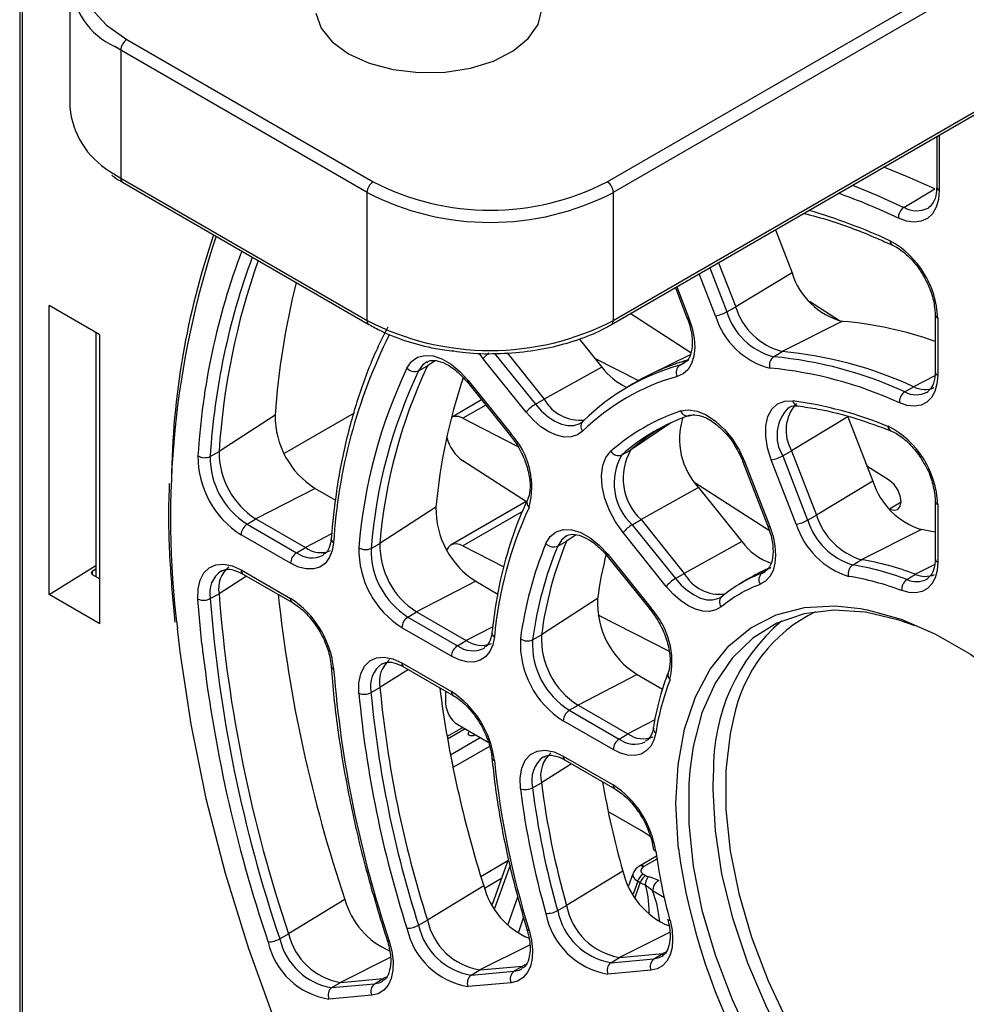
# Paper-space layout 'Sheet1' of a CAD drawing. Header units: millimetres. Extents: x -7 to 413, y -20 to 277.
# Tile 66 of 108: x 266 to 277, y 180 to 192. Entities that reach past the tile are written whole.
import ezdxf

# ---------------------------------------------------------------- set-up
doc = ezdxf.new("R2010")
doc.units = ezdxf.units.MM

psp = doc.layouts.new('Sheet1')

# ---------------------------------------------------------------- linework, layer by layer
at = {"color": 7, "linetype": 'Continuous', "lineweight": 25}
for p, q in [((265.973, 216.239), (265.973, 176.256)), ((266.002, 216.198), (266.002, 176.217)), ((272.77, 188.069), (282.356, 193.603)), ((266.548, 192.034), (266.548, 190.564)), ((267.204, 191.34), (270.033, 189.707)), ((269.962, 189.584), (267.133, 191.217)), ((267.133, 191.217), (267.133, 189.747)), ((276.504, 190.224), (276.504, 189.65)), ((267.133, 189.747), (269.962, 188.115)), ((267.154, 189.702), (269.983, 188.069)), ((276.504, 189.651), (276.504, 189.65)), ((269.962, 188.115), (269.962, 189.584)), ((272.79, 189.584), (272.79, 188.115)), ((276.127, 189.413), (276.481, 189.625)), ((274.651, 189.155), (274.843, 188.662)), ((273.999, 188.778), (274.195, 188.273)), ((274.843, 188.662), (274.195, 188.273)), ((273.503, 188.492), (273.636, 188.147)), ((266.893, 187.95), (266.312, 188.286)), ((266.312, 184.968), (266.312, 188.286)), ((274.093, 188.215), (274.195, 188.273)), ((275.388, 188.11), (275.044, 188.331)), ((273.681, 187.745), (272.985, 188.193)), ((276.486, 188.184), (276.486, 187.526)), ((275.423, 188.105), (274.73, 187.759)), ((276.515, 188.143), (276.515, 187.485)), ((266.847, 187.977), (266.847, 185.175)), ((266.893, 184.633), (266.893, 187.95)), ((272.397, 187.903), (272.657, 187.579)), ((271.569, 187.744), (271.996, 187.212)), ((273.671, 187.722), (273.204, 187.491)), ((274.631, 187.699), (274.73, 187.759)), ((270.554, 187.538), (270.656, 187.594)), ((271.79, 187.063), (271.297, 187.676)), ((272.573, 187.684), (273.08, 187.425)), ((273.553, 187.602), (273.652, 187.662)), ((273.553, 187.602), (273.604, 187.625)), ((272.657, 187.579), (271.996, 187.212)), ((271.115, 187.405), (271.608, 186.792)), ((271.115, 187.405), (271.115, 187.405)), ((271.122, 187.427), (271.615, 186.814)), ((273.014, 187.386), (272.915, 187.326)), ((276.137, 187.295), (276.237, 187.355)), ((276.393, 187.293), (276.405, 187.301)), ((271.277, 187.204), (270.93, 187.003)), ((271.895, 187.153), (271.996, 187.212)), ((268.906, 187.027), (268.262, 186.611)), ((271.063, 186.992), (271.687, 186.674)), ((272.414, 186.938), (272.45, 186.965)), ((275.485, 187.007), (274.837, 186.618)), ((275.485, 187.007), (275.771, 186.269)), ((271.608, 186.792), (271.665, 186.713)), ((268.16, 186.554), (268.262, 186.611)), ((272.887, 186.572), (272.988, 186.628)), ((274.735, 186.56), (274.837, 186.618)), ((274.837, 186.618), (275.123, 185.88)), ((271.794, 186.033), (271.063, 186.503)), ((274.278, 186.492), (274.565, 185.754)), ((274.301, 186.488), (274.587, 185.749)), ((274.891, 185.776), (274.604, 186.515)), ((274.735, 186.56), (275.021, 185.822)), ((275.963, 186.277), (275.703, 186.444)), ((274.582, 185.702), (273.726, 186.253)), ((275.771, 186.269), (275.123, 185.88)), ((269.364, 186.188), (268.685, 185.837)), ((269.364, 186.188), (269.599, 186.052)), ((273.769, 186.196), (273.108, 185.829)), ((273.769, 186.196), (274.265, 185.579)), ((271.789, 186.036), (270.926, 185.538)), ((271.802, 186.052), (271.803, 186.054)), ((276.486, 186.044), (276.486, 185.382)), ((270.753, 185.973), (270.11, 185.556)), ((275.96, 185.952), (275.963, 185.951)), ((276.515, 186.003), (276.515, 185.341)), ((268.585, 185.777), (268.685, 185.837)), ((268.685, 185.837), (269.253, 185.509)), ((273.007, 185.77), (273.108, 185.829)), ((273.108, 185.829), (273.604, 185.212)), ((275.021, 185.822), (275.123, 185.88)), ((268.585, 185.777), (269.152, 185.449)), ((273.398, 185.063), (272.902, 185.68)), ((273.007, 185.77), (273.503, 185.153)), ((276.328, 185.715), (275.637, 185.368)), ((269.083, 185.328), (268.515, 185.655)), ((272.152, 185.526), (272.253, 185.583)), ((274.265, 185.579), (273.604, 185.212)), ((269.152, 185.449), (269.253, 185.509)), ((270.008, 185.499), (270.11, 185.556)), ((271.063, 185.529), (271.534, 185.289)), ((269.457, 185.422), (269.463, 185.425)), ((272.72, 185.409), (273.216, 184.792)), ((272.727, 185.431), (273.223, 184.814)), ((275.538, 185.308), (275.637, 185.368)), ((276.486, 185.384), (276.486, 185.382)), ((266.312, 184.968), (266.847, 185.304)), ((266.847, 185.261), (266.804, 185.234)), ((268.515, 185.251), (269.083, 184.923)), ((274.574, 185.272), (274.454, 185.213)), ((274.499, 185.216), (274.532, 185.231)), ((266.805, 185.199), (266.893, 185.148)), ((268.536, 185.205), (269.104, 184.877)), ((271.21, 185.122), (270.531, 184.771)), ((271.21, 185.122), (271.464, 184.975)), ((273.503, 185.153), (273.604, 185.212)), ((274.329, 185.144), (274.23, 185.084)), ((276.16, 185.142), (276.26, 185.202)), ((276.393, 185.149), (276.406, 185.157)), ((266.893, 184.633), (266.312, 184.968)), ((268.16, 184.922), (268.262, 184.979)), ((272.609, 184.924), (271.965, 184.506)), ((274.036, 184.947), (274.02, 184.938)), ((270.431, 184.711), (270.531, 184.771)), ((270.531, 184.771), (271.101, 184.442)), ((273.216, 184.792), (273.273, 184.713)), ((270.431, 184.711), (271, 184.382)), ((272.613, 184.738), (273.43, 184.32)), ((270.931, 184.261), (270.362, 184.589)), ((271, 184.382), (271.101, 184.442)), ((271.863, 184.449), (271.965, 184.506)), ((271.305, 184.355), (271.312, 184.359)), ((270.362, 184.185), (270.931, 183.856)), ((270.382, 184.139), (270.952, 183.811)), ((273.063, 184.052), (272.385, 183.701)), ((273.063, 184.052), (273.354, 183.884)), ((270.008, 183.844), (270.11, 183.901)), ((270.863, 183.862), (270.863, 183.721)), ((272.284, 183.641), (272.385, 183.701)), ((272.284, 183.641), (272.857, 183.311)), ((272.385, 183.701), (272.957, 183.37)), ((271.061, 183.444), (270.881, 183.34)), ((271.005, 183.476), (271.354, 183.275)), ((272.788, 183.189), (272.215, 183.52)), ((271.192, 183.354), (271.204, 183.361)), ((272.857, 183.311), (272.957, 183.37)), ((272.215, 183.115), (272.788, 182.785)), ((272.236, 183.07), (272.808, 182.739)), ((271.863, 182.752), (271.965, 182.809)), ((272.73, 182.48), (273.108, 182.262)), ((273.213, 182.194), (273.108, 182.262)), ((273.286, 181.965), (273.091, 181.852)), ((271.588, 181.936), (271.398, 181.41)), ((272.899, 181.796), (272.253, 181.4)), ((273.014, 181.764), (272.965, 181.625)), ((273.133, 181.761), (273.163, 181.744)), ((271.302, 181.626), (270.656, 181.233)), ((273.1, 181.662), (273.07, 181.68)), ((269.707, 181.469), (269.061, 181.077)), ((272.152, 181.342), (272.253, 181.4)), ((270.554, 181.175), (270.656, 181.233)), ((268.959, 181.019), (269.061, 181.077)), ((272.86, 180.804), (273.357, 180.849)), ((273.257, 180.788), (273.357, 180.849)), ((273.349, 180.818), (273.366, 180.83)), ((271.256, 180.661), (271.748, 180.705)), ((271.649, 180.645), (271.748, 180.705)), ((272.761, 180.744), (272.86, 180.804)), ((272.761, 180.744), (273.257, 180.788)), ((271.156, 180.601), (271.256, 180.661)), ((271.156, 180.601), (271.649, 180.645)), ((273.223, 180.657), (272.727, 180.613)), ((269.557, 180.458), (269.656, 180.518)), ((269.557, 180.458), (270.049, 180.502)), ((269.656, 180.518), (270.148, 180.562)), ((270.049, 180.502), (270.148, 180.562)), ((271.615, 180.513), (271.122, 180.469)), ((270.015, 180.37), (269.523, 180.326))]:
    psp.add_line(p, q, dxfattribs=at)
at = {"color": 8, "linetype": 'Continuous', "lineweight": 25}
for p, q in [((272.72, 189.707), (282.168, 195.161)), ((282.262, 195.052), (272.79, 189.584)), ((272.79, 188.115), (282.356, 193.637)), ((267.133, 191.217), (267.065, 191.259)), ((276.533, 190.241), (276.533, 189.609)), ((267.004, 189.829), (267.133, 189.747)), ((273.962, 188.169), (273.776, 188.65)), ((273.897, 188.72), (274.093, 188.215)), ((273.519, 188.502), (273.659, 188.142)), ((271.297, 187.676), (271.252, 187.737)), ((271.427, 187.736), (271.895, 187.153)), ((270.744, 187.653), (270.656, 187.594)), ((276.483, 187.48), (276.237, 187.355)), ((271.325, 187.144), (271.063, 186.992)), ((269.812, 187.05), (269.011, 186.587)), ((273.459, 186.942), (272.988, 186.628)), ((276.096, 186.028), (275.963, 185.951)), ((271.746, 185.924), (271.063, 185.529)), ((269.555, 185.665), (269.253, 185.509)), ((272.362, 185.654), (272.253, 185.583)), ((266.804, 185.234), (266.804, 185.2)), ((274.499, 185.216), (274.517, 185.226)), ((276.481, 185.314), (276.26, 185.202)), ((268.579, 185.181), (268.262, 184.979)), ((271.405, 184.599), (271.101, 184.442)), ((270.436, 184.108), (270.11, 183.901)), ((273.267, 183.53), (272.957, 183.37)), ((271.09, 183.427), (270.886, 183.309)), ((270.919, 183.131), (271.261, 183.328)), ((271.367, 183.226), (270.953, 182.988)), ((272.31, 183.027), (271.965, 182.809)), ((273.936, 182.733), (273.941, 182.921)), ((271.268, 181.735), (271.58, 181.915)), ((271.605, 181.863), (271.425, 181.365)), ((273.291, 181.933), (273.141, 181.847)), ((271.506, 181.71), (271.312, 181.597)), ((273.07, 181.68), (273.017, 181.53)), ((273.041, 181.492), (273.1, 181.662)), ((271.58, 181.176), (271.692, 181.499)), ((273.376, 181.489), (273.241, 181.567)), ((271.759, 181.266), (271.696, 181.084)), ((273.436, 181.09), (272.86, 180.804)), ((271.828, 180.945), (271.256, 180.661)), ((273.392, 180.866), (273.357, 180.849)), ((270.228, 180.802), (269.656, 180.518)), ((271.783, 180.722), (271.748, 180.705)), ((270.183, 180.579), (270.148, 180.562))]:
    psp.add_line(p, q, dxfattribs=at)
at = {"color": 7, "linetype": 'Continuous', "lineweight": 25, "flags": 128}
for points in [[(267.204, 192.891), (266.968, 192.725), (266.792, 192.535), (266.684, 192.329), (266.648, 192.115), (266.684, 191.901), (266.792, 191.695), (266.968, 191.506), (267.204, 191.34)], [(269.75, 191.176), (269.987, 191.068), (270.26, 190.995), (270.556, 190.959), (270.857, 190.964), (271.149, 191.01), (271.415, 191.092), (271.64, 191.208), (271.813, 191.351), (271.925, 191.513), (271.968, 191.685)], [(269.374, 191.642), (269.435, 191.471), (269.563, 191.313), (269.75, 191.176)], [(276.481, 189.625), (276.17, 189.765), (275.898, 189.875)], [(276.533, 189.609), (276.524, 189.505), (276.498, 189.414), (276.455, 189.34), (276.398, 189.286), (276.327, 189.253), (276.246, 189.242), (276.157, 189.254), (276.064, 189.288)], [(276.406, 189.405), (276.415, 189.411), (276.418, 189.413)], [(273.659, 188.142), (273.697, 188.026), (273.719, 187.912), (273.725, 187.805), (273.715, 187.707), (273.689, 187.622), (273.648, 187.554), (273.592, 187.503), (273.525, 187.472)], [(270.42, 187.569), (270.472, 187.643), (270.541, 187.692), (270.625, 187.714), (270.72, 187.708), (270.822, 187.674), (270.926, 187.614), (271.027, 187.531), (271.122, 187.427)], [(276.515, 187.485), (276.507, 187.386), (276.483, 187.3), (276.443, 187.229), (276.389, 187.177), (276.324, 187.143), (276.248, 187.131), (276.164, 187.14), (276.076, 187.169)], [(274.604, 186.515), (274.561, 186.652), (274.54, 186.785), (274.541, 186.907), (274.565, 187.013), (274.611, 187.098), (274.676, 187.158), (274.758, 187.189), (274.852, 187.192)], [(272.437, 186.844), (272.377, 186.801), (272.305, 186.779), (272.225, 186.777), (272.139, 186.797), (272.049, 186.837), (271.959, 186.896), (271.872, 186.972), (271.79, 187.063)], [(273.561, 187.077), (273.651, 187.09), (273.751, 187.075), (273.857, 187.031), (273.963, 186.959), (274.065, 186.865), (274.158, 186.751), (274.238, 186.623), (274.301, 186.488)], [(272.902, 185.68), (272.816, 185.802), (272.745, 185.935), (272.693, 186.072), (272.662, 186.208), (272.654, 186.336), (272.668, 186.449), (272.705, 186.544), (272.762, 186.615)], [(275.963, 185.951), (276.014, 185.936), (276.057, 185.947), (276.086, 185.983), (276.096, 186.037), (276.086, 186.103), (276.057, 186.171), (276.014, 186.232), (275.963, 186.277)], [(272.016, 185.554), (272.066, 185.635), (272.134, 185.69), (272.218, 185.716), (272.315, 185.713), (272.418, 185.681), (272.525, 185.622), (272.629, 185.537), (272.727, 185.431)], [(274.587, 185.749), (274.624, 185.637), (274.646, 185.527), (274.654, 185.423), (274.646, 185.328), (274.624, 185.244), (274.587, 185.175), (274.537, 185.122), (274.475, 185.087)], [(269.578, 185.565), (269.561, 185.47), (269.528, 185.39), (269.48, 185.327), (269.418, 185.284), (269.345, 185.263), (269.263, 185.263), (269.175, 185.284), (269.083, 185.328)], [(271.063, 185.529), (271.024, 185.545), (270.986, 185.552), (270.952, 185.548), (270.921, 185.535), (270.897, 185.513), (270.878, 185.482), (270.877, 185.479)], [(276.515, 185.341), (276.508, 185.246), (276.485, 185.162), (276.448, 185.092), (276.398, 185.039), (276.337, 185.004), (276.265, 184.988), (276.187, 184.991), (276.103, 185.014)], [(268.02, 184.916), (268.022, 185.033), (268.046, 185.135), (268.089, 185.217), (268.15, 185.277), (268.227, 185.311), (268.316, 185.318), (268.413, 185.298), (268.515, 185.251)], [(274.028, 184.829), (273.967, 184.793), (273.896, 184.776), (273.818, 184.779), (273.734, 184.801), (273.647, 184.842), (273.561, 184.9), (273.477, 184.975), (273.398, 185.063)], [(276.257, 184.609), (276.068, 184.676), (275.686, 184.766), (275.321, 184.79), (274.981, 184.748), (274.669, 184.641), (274.392, 184.47), (274.153, 184.239), (273.958, 183.951), (273.808, 183.61), (273.707, 183.224), (273.668, 182.95)], [(275.629, 184.81), (275.707, 184.795), (276.094, 184.687), (276.49, 184.516), (276.89, 184.285), (277.286, 183.998), (277.673, 183.66), (278.045, 183.276), (278.395, 182.852), (278.718, 182.394), (279.009, 181.91), (279.264, 181.407), (279.478, 180.894), (279.648, 180.379), (279.772, 179.869), (279.846, 179.372), (279.865, 179.14)], [(267.783, 184.58), (267.813, 184.313), (267.938, 183.48), (268.112, 182.63), (268.334, 181.771), (268.602, 180.905), (268.916, 180.039), (269.273, 179.176), (269.672, 178.322), (270.109, 177.482), (270.584, 176.66), (271.093, 175.86), (271.633, 175.088), (272.202, 174.347), (272.795, 173.643), (273.41, 172.977), (274.044, 172.355), (274.693, 171.78), (275.352, 171.256), (275.731, 170.981)], [(271.424, 184.483), (271.406, 184.392), (271.372, 184.315), (271.323, 184.256), (271.261, 184.215), (271.189, 184.195), (271.108, 184.196), (271.021, 184.218), (270.931, 184.261)], [(269.868, 183.836), (269.868, 183.956), (269.889, 184.061), (269.931, 184.146), (269.992, 184.208), (270.07, 184.244), (270.16, 184.252), (270.258, 184.232), (270.362, 184.185)], [(274.171, 183.546), (274.133, 183.37), (274.083, 182.953), (274.083, 182.504), (274.133, 182.029), (274.232, 181.538), (274.378, 181.037), (274.569, 180.535), (274.802, 180.04), (275.072, 179.561), (275.377, 179.105), (275.709, 178.68), (276.065, 178.293), (276.439, 177.949), (276.823, 177.656), (277.212, 177.417), (277.599, 177.236), (277.979, 177.117), (277.992, 177.114)], [(271.192, 183.354), (271.179, 183.349), (271.163, 183.347), (271.148, 183.349), (271.135, 183.354), (271.126, 183.361), (271.123, 183.37)], [(273.277, 183.382), (273.255, 183.298), (273.219, 183.228), (273.169, 183.175), (273.108, 183.139), (273.037, 183.122), (272.958, 183.125), (272.874, 183.148), (272.788, 183.189)], [(271.724, 182.74), (271.719, 182.866), (271.738, 182.976), (271.778, 183.067), (271.838, 183.133), (271.916, 183.172), (272.008, 183.183), (272.109, 183.163), (272.215, 183.115)], [(273.441, 181.227), (273.464, 181.117), (273.471, 181.012), (273.464, 180.917), (273.442, 180.833), (273.405, 180.763), (273.356, 180.709), (273.294, 180.674), (273.223, 180.657)], [(273.441, 181.227), (273.429, 181.229), (273.421, 181.234), (273.416, 181.239), (273.415, 181.242)], [(271.823, 181.118), (271.851, 181.002), (271.863, 180.892), (271.859, 180.791), (271.838, 180.701), (271.802, 180.626), (271.752, 180.569), (271.689, 180.531), (271.615, 180.513)], [(271.798, 181.13), (271.799, 181.127), (271.803, 181.123), (271.811, 181.119), (271.823, 181.118)], [(270.217, 180.992), (270.248, 180.875), (270.262, 180.762), (270.259, 180.657), (270.24, 180.564), (270.204, 180.487), (270.154, 180.428), (270.09, 180.388), (270.015, 180.37)], [(270.192, 181.003), (270.193, 181.001), (270.198, 180.996), (270.206, 180.994), (270.217, 180.992)]]:
    psp.add_lwpolyline(points, dxfattribs=at)
at = {"color": 8, "linetype": 'Continuous', "lineweight": 25, "flags": 128}
for points in [[(275.536, 189.666), (275.816, 189.553), (276.127, 189.413)], [(273.659, 188.142), (273.648, 188.142), (273.641, 188.143), (273.637, 188.146), (273.636, 188.147)], [(270.647, 187.639), (270.598, 187.602), (270.554, 187.538)], [(271.122, 187.427), (271.117, 187.418), (271.114, 187.411), (271.114, 187.406), (271.115, 187.405)], [(271.895, 187.153), (271.965, 187.075), (272.04, 187.01), (272.117, 186.959), (272.194, 186.925), (272.268, 186.908), (272.337, 186.909), (272.398, 186.929), (272.414, 186.938)], [(271.615, 186.814), (271.61, 186.805), (271.607, 186.798), (271.607, 186.793), (271.608, 186.792)], [(274.278, 186.492), (274.279, 186.491), (274.283, 186.489), (274.29, 186.487), (274.301, 186.488)], [(274.565, 185.754), (274.565, 185.753), (274.569, 185.75), (274.577, 185.749), (274.587, 185.749)], [(272.251, 185.642), (272.194, 185.595), (272.152, 185.526)], [(272.72, 185.409), (272.719, 185.41), (272.719, 185.415), (272.721, 185.422), (272.727, 185.431)], [(273.503, 185.153), (273.57, 185.078), (273.642, 185.014), (273.717, 184.964), (273.791, 184.929), (273.863, 184.909), (273.93, 184.907), (273.991, 184.922), (274.021, 184.936)], [(268.065, 184.404), (268.061, 184.444), (268.02, 184.916)], [(273.216, 184.792), (273.215, 184.793), (273.215, 184.797), (273.218, 184.805), (273.223, 184.814)], [(273.538, 182.056), (273.534, 182.096), (273.509, 182.57), (273.534, 183.016), (273.609, 183.426), (273.732, 183.794), (273.902, 184.113), (274.116, 184.379), (274.371, 184.587), (274.662, 184.735), (274.985, 184.82), (275.336, 184.84), (275.629, 184.81)], [(271.189, 183.37), (271.189, 183.368), (271.192, 183.354)], [(273.668, 182.95), (273.656, 182.797), (273.656, 182.336), (273.707, 181.85), (273.808, 181.347), (273.958, 180.834), (274.153, 180.32), (274.392, 179.813), (274.669, 179.322), (274.981, 178.856), (275.321, 178.42), (275.686, 178.023), (276.068, 177.672), (276.462, 177.371), (276.86, 177.127), (277.022, 177.044)], [(277.205, 177.261), (276.945, 177.408), (276.548, 177.681), (276.16, 178.008), (275.786, 178.383), (275.433, 178.799), (275.106, 179.251), (274.812, 179.73), (274.553, 180.23), (274.336, 180.74), (274.163, 181.255), (274.038, 181.764), (273.962, 182.259), (273.936, 182.733)], [(273.257, 180.788), (273.318, 180.803), (273.349, 180.818)], [(271.649, 180.645), (271.712, 180.66), (271.74, 180.674)], [(270.049, 180.502), (270.113, 180.517), (270.143, 180.533)]]:
    psp.add_lwpolyline(points, dxfattribs=at)
at = {"color": 7, "linetype": 'Continuous', "lineweight": 25}
for centre, radius, start, end in [((267.412, 192.029), 0.845, 118.3911, 245.7498), ((267.287, 191.21), 0.154, 122.6068, 177.3917), ((267.499, 190.646), 0.954, 184.9367, 238.8164), ((270.115, 189.577), 0.154, 122.6068, 177.3917), ((271.376, 192.3), 2.92, 242.6095, 297.3905), ((272.637, 189.577), 0.154, 2.6072, 57.3933), ((271.376, 192.314), 3.074, 242.6098, 297.3903), ((276.207, 189.294), 0.144, 123.9465, 182.3774), ((276.651, 186.197), 8.935, 161.0549, 179.4345), ((275.457, 188.101), 1.059, 2.2316, 61.2691), ((276.405, 186.089), 8.159, 160.5675, 176.3301), ((275.632, 188.904), 0.826, 197.0234, 255.328), ((277.694, 186.412), 8.81, 165.9521, 176.0016), ((274.923, 188.496), 0.762, 197.0233, 255.3281), ((273.904, 188.546), 0.382, 278.7769, 299.676), ((274.815, 188.43), 0.892, 197.0232, 255.3282), ((274.824, 188.439), 0.765, 197.0234, 255.328), ((271.376, 190.844), 3.074, 242.6098, 297.3903), ((275.048, 183.8), 4.321, 70.5685, 85.0243), ((275.756, 185.187), 6.19, 153.4995, 176.5027), ((274.296, 183.123), 4.656, 65.3593, 84.6492), ((275.974, 185.077), 5.884, 154.6712, 175.3311), ((274.243, 185.133), 2.564, 105.6242, 134.3865), ((274.347, 185.182), 2.576, 105.647, 121.1626), ((273.614, 187.522), 0.102, 127.3936, 208.9061), ((274.7, 187.605), 0.117, 126.3626, 198.5756), ((274.197, 183.064), 4.655, 65.3593, 84.6492), ((275.795, 185.025), 5.947, 154.6714, 175.3309), ((275.873, 185.02), 5.885, 154.6713, 175.331), ((270.507, 187.645), 0.116, 220.9469, 293.5678), ((273.273, 188.045), 0.772, 217.1366, 244.9882), ((274.161, 182.994), 4.594, 65.3593, 84.6492), ((277.117, 185.404), 6.389, 161.2763, 174.89), ((274.207, 185.036), 2.53, 105.6239, 134.3867), ((276.216, 187.179), 0.141, 124.1759, 183.9225), ((276.368, 187.599), 0.276, 241.7477, 293.1407), ((272.087, 186.824), 0.381, 120.3188, 141.2309), ((272.407, 187.443), 0.472, 209.3011, 276.2426), ((275.234, 186.853), 0.461, 137.6081, 210.5622), ((274.282, 182.879), 4.35, 67.5374, 82.471), ((274.332, 184.819), 2.385, 108.846, 131.1646), ((274.434, 184.802), 2.352, 108.8461, 131.1647), ((273.642, 187.106), 0.0856, 200.2903, 292.8635), ((269.891, 187.02), 0.985, 179.6167, 237.67), ((270.986, 186.869), 0.145, 57.9944, 112.6929), ((272.5, 186.899), 0.0835, 126.9534, 221.0668), ((274.375, 186.755), 0.825, 163.1235, 222.689), ((270.962, 186.206), 0.892, 344.6758, 42.9745), ((274.542, 184.85), 2.361, 120.2209, 131.1471), ((275.467, 185.966), 1.049, 2.0305, 62.9044), ((271.334, 186.891), 0.473, 194.5088, 235.1245), ((269.171, 186.605), 0.909, 179.6166, 237.67), ((272.848, 186.664), 0.0997, 209.6962, 292.5371), ((273.55, 186.304), 0.648, 150.0059, 227.0468), ((269.084, 186.554), 1.064, 179.6166, 237.6701), ((268.097, 186.684), 0.144, 237.9651, 296.0991), ((269.073, 186.548), 0.913, 179.6166, 237.67), ((273.45, 186.247), 0.651, 150.0058, 227.0469), ((274.546, 186.892), 0.382, 278.7759, 299.677), ((276.582, 186.527), 0.851, 197.6363, 252.6548), ((271.733, 185.951), 0.98, 178.7313, 237.7681), ((275.999, 184.054), 4.595, 155.3579, 174.6444), ((274.832, 186.154), 0.382, 278.7771, 299.6743), ((275.773, 186.061), 0.788, 197.6363, 252.6549), ((275.871, 186.118), 0.785, 197.6363, 252.6549), ((268.669, 185.648), 0.154, 123.2303, 177.3468), ((273.199, 185.441), 0.381, 120.3185, 141.2331), ((275.767, 186.055), 0.919, 197.6364, 252.6548), ((275.92, 183.034), 2.711, 77.9591, 81.3441), ((276.217, 183.944), 4.289, 157.5357, 172.4666), ((274.836, 185.993), 0.705, 215.9657, 250.5717), ((269.237, 185.32), 0.154, 123.2303, 177.3468), ((269.429, 185.746), 0.295, 233.4291, 292.4435), ((270.927, 185.485), 1.059, 178.7312, 237.7683), ((269.946, 185.627), 0.142, 236.6476, 295.9059), ((270.916, 185.479), 0.908, 178.7313, 237.7682), ((271.014, 185.536), 0.905, 178.7311, 237.7683), ((276.038, 183.891), 4.352, 157.5356, 172.4665), ((276.116, 183.887), 4.29, 157.5359, 172.4664), ((272.103, 185.635), 0.119, 222.971, 293.8447), ((277.351, 184.266), 4.788, 165.7637, 172.1007), ((275.161, 182.344), 3.062, 68.9598, 81.0487), ((268.58, 185.039), 0.323, 129.5227, 190.6318), ((275.198, 183.709), 1.677, 110.9657, 121.2066), ((275.608, 185.211), 0.121, 126.0074, 196.0099), ((275.061, 182.285), 3.061, 68.9599, 81.0486), ((273.695, 184.824), 0.381, 120.3205, 141.2293), ((274.016, 185.445), 0.473, 209.5356, 276.9292), ((275.098, 183.652), 1.674, 110.9608, 129.0502), ((274.559, 185.138), 0.0983, 127.4855, 211.2137), ((275.026, 182.215), 2.999, 68.9597, 81.0488), ((276.237, 185.03), 0.135, 124.6196, 186.84), ((276.37, 185.441), 0.264, 245.3953, 293.9073), ((275.062, 183.554), 1.641, 110.9612, 129.0497), ((268.084, 185.07), 0.166, 247.6012, 297.4048), ((284.1, 186.151), 15.987, 184.4062, 198.7231), ((284.199, 186.207), 15.984, 184.4062, 198.7231), ((285.138, 186.683), 16.287, 186.0313, 198.6689), ((268.492, 184.006), 1.092, 5.7172, 57.1977), ((273.578, 184.875), 0.971, 177.0963, 237.9689), ((274.096, 184.883), 0.0869, 127.2256, 218.8235), ((272.544, 184.194), 0.919, 347.3486, 42.3618), ((270.516, 184.582), 0.154, 123.2303, 177.3468), ((276.164, 182.972), 2.224, 130.4142, 181.3005), ((271.277, 184.681), 0.296, 233.5327, 292.3403), ((272.771, 184.409), 1.049, 177.0962, 237.9689), ((271.804, 184.573), 0.137, 234.3048, 295.5504), ((272.761, 184.404), 0.9, 177.0961, 237.969), ((272.86, 184.461), 0.896, 177.0961, 237.969), ((284.372, 186.23), 16.409, 186.3874, 198.6573), ((271.085, 184.254), 0.154, 123.2303, 177.3468), ((270.433, 183.969), 0.33, 129.9584, 191.8915), ((282.769, 185.187), 13.235, 184.65, 198.4793), ((276.241, 182.915), 3, 158.9579, 171.0445), ((282.65, 185.077), 12.595, 185.3567, 197.7726), ((283.744, 185.585), 13.057, 187.4144, 197.6491), ((269.929, 183.995), 0.17, 249.0812, 297.5839), ((282.542, 185.025), 12.73, 185.3568, 197.7725), ((282.551, 185.02), 12.599, 185.3568, 197.7725), ((270.337, 182.937), 1.094, 6.6896, 57.1546), ((271.171, 183.735), 0.307, 182.606, 237.394), ((272.369, 183.512), 0.154, 123.2303, 177.3468), ((271.163, 183.37), 0.04, 131.9147, 180), ((272.942, 183.182), 0.154, 123.2303, 177.3468), ((273.134, 183.611), 0.298, 233.7565, 292.1161), ((272.298, 182.893), 0.343, 130.7608, 194.1141), ((281.217, 184.054), 9.842, 185.7705, 197.3588), ((271.779, 182.91), 0.179, 251.8372, 297.8927), ((280.99, 183.891), 9.338, 187.0815, 196.0479), ((280.999, 183.887), 9.207, 187.0815, 196.0477), ((281.098, 183.944), 9.203, 187.0815, 196.0478), ((282.1, 184.428), 9.57, 189.6669, 195.9669), ((272.191, 181.862), 1.098, 8.5522, 57.0963), ((280.651, 183.016), 7.178, 187.6845, 230.9681), ((273.286, 182.063), 0.0383, 195.6324, 257.0806), ((279.659, 182.915), 6.444, 187.9364, 195.1928), ((273.778, 181.998), 0.902, 192.9626, 247.3574), ((273.216, 181.631), 0.155, 122.7426, 161.6081), ((273.247, 181.614), 0.155, 122.7426, 161.6081), ((273.392, 181.603), 0.239, 147.0504, 171.4885), ((272.169, 181.849), 0.895, 194.3763, 247.238), ((273.394, 181.559), 0.154, 122.629, 177.0829), ((270.569, 181.703), 0.892, 195.1693, 247.0685), ((272.986, 181.539), 0.745, 190.7733, 260.328), ((272.028, 181.564), 0.254, 267.4322, 299.1852), ((272.873, 181.473), 0.873, 190.7732, 260.3281), ((272.887, 181.482), 0.748, 190.7734, 260.328), ((270.417, 181.419), 0.28, 270.6455, 299.3579), ((271.277, 181.33), 0.739, 192.1326, 260.6155), ((271.376, 181.387), 0.736, 192.1325, 260.6155), ((269.774, 181.24), 0.731, 192.8806, 260.7819), ((271.263, 181.32), 0.862, 192.1326, 260.6155), ((268.813, 181.278), 0.297, 272.4433, 299.4397), ((269.66, 181.171), 0.856, 192.8805, 260.782), ((269.675, 181.182), 0.734, 192.8805, 260.782), ((272.827, 180.657), 0.109, 126.994, 203.8499), ((273.323, 180.701), 0.109, 126.9951, 203.847), ((271.222, 180.513), 0.109, 126.9935, 203.8505), ((271.715, 180.558), 0.109, 126.9953, 203.8487), ((270.114, 180.414), 0.109, 126.9934, 203.8486), ((269.623, 180.371), 0.109, 126.995, 203.847)]:
    psp.add_arc(centre, radius, start, end, dxfattribs=at)
at = {"color": 8, "linetype": 'Continuous', "lineweight": 25}
for centre, radius, start, end in [((267.181, 189.741), 0.048, 172.7569, 235.932), ((276.553, 189.654), 0.0494, 185.0937, 246.2267), ((272.803, 182.458), 7.568, 64.4781, 70.1027), ((276.274, 189.664), 0.29, 239.6259, 296.9837), ((273.105, 182.789), 6.866, 65.3707, 73.6584), ((277.947, 185.847), 10.242, 161.5943, 187.1069), ((276.023, 189.03), 0.0574, 179.8042, 240.2164), ((275.951, 186.089), 7.945, 159.1956, 176.5887), ((276.247, 186.04), 8.104, 159.7724, 176.3607), ((276.534, 188.187), 0.0479, 183.4725, 247.2291), ((270.006, 188.107), 0.045, 170.3944, 238.3174), ((272.74, 188.11), 0.0503, 305.7057, 5.6172), ((271.563, 187.468), 0.338, 126.8607, 141.8892), ((276.534, 187.53), 0.0481, 184.1462, 247.1742), ((276.267, 187.534), 0.272, 241.4365, 297.4599), ((274.924, 187.206), 0.0733, 190.9143, 262.229), ((275.125, 186.794), 0.455, 135.2064, 210.9655), ((276.005, 186.902), 0.0606, 182.0341, 242.6384), ((271.874, 186.026), 0.0766, 160.3488, 227.4511), ((276.536, 186.049), 0.0506, 186.6533, 245.4793), ((269.603, 185.613), 0.0546, 179.4098, 242.0072), ((269.327, 185.681), 0.29, 233.0043, 296.6358), ((276.535, 185.386), 0.0494, 185.0937, 246.2267), ((268.47, 184.983), 0.316, 124.647, 191.1395), ((268.563, 185.245), 0.048, 172.814, 235.8749), ((276.27, 185.377), 0.26, 245.1128, 298.3093), ((269.131, 184.917), 0.0481, 172.8502, 235.8182), ((275.87, 183.217), 1.73, 115.9879, 169.0462), ((271.452, 184.532), 0.0567, 177.8639, 240.4754), ((271.175, 184.615), 0.291, 233.1209, 296.5196), ((269.592, 184.156), 0.044, 190.5964, 251.1732), ((270.322, 183.914), 0.322, 125.1206, 192.417), ((270.409, 184.179), 0.048, 172.814, 235.8749), ((273.488, 184.048), 0.073, 163.7706, 229.7073), ((270.979, 183.85), 0.0481, 172.8502, 235.8182), ((273.31, 183.434), 0.0607, 174.7374, 237.6643), ((273.033, 183.548), 0.296, 233.5025, 294.7223), ((271.437, 183.105), 0.0421, 192.4871, 253.0767), ((272.187, 182.837), 0.335, 126.1936, 194.6389), ((272.264, 183.11), 0.0494, 173.7635, 234.9254), ((270.81, 182.982), 0.144, 2.2805, 29.9128), ((272.837, 182.779), 0.0494, 173.7804, 234.6788), ((273.112, 181.808), 0.0492, 53.6179, 115.0637)]:
    psp.add_arc(centre, radius, start, end, dxfattribs=at)
at = {"color": 7, "linetype": 'Continuous', "lineweight": 25}
for centre, major_axis, ratio, start_param, end_param in [((266.833, 185.217), (0.04, 0.0019), 0.606667, 2.335856, 3.897926), ((273.212, 181.807), (0.106, 0.01), 0.567817, 2.247296, 3.814161), ((273.242, 181.79), (0.106, 0.01), 0.572188, 3.816382, 4.156451), ((273.242, 181.708), (0.2, -0.031), 0.437546, 3.993009, 4.333078)]:
    psp.add_ellipse(centre, major_axis=major_axis, ratio=ratio, start_param=start_param, end_param=end_param, dxfattribs=at)
at = {"color": 8, "linetype": 'Continuous', "lineweight": 25}
for centre, major_axis, ratio, start_param, end_param in [((273.212, 181.725), (0.2, -0.032), 0.441094, 3.060072, 3.992571), ((273.048, 181.14), (0.046, 0.563), 0.262889, 5.027877, 5.817784), ((273.118, 181.18), (-0.051, 0.571), 0.360676, 4.739752, 5.423881)]:
    psp.add_ellipse(centre, major_axis=major_axis, ratio=ratio, start_param=start_param, end_param=end_param, dxfattribs=at)
at = {"color": 7, "linetype": 'Continuous', "lineweight": 25}
for points, knots in [([(267.03, 189.784), (267.038, 189.776), (267.075, 189.746), (267.12, 189.721), (267.154, 189.702)], [0, 0, 0, 0, 0.239773, 1, 1, 1, 1]), ([(276.504, 189.65), (276.503, 189.625), (276.5, 189.552), (276.469, 189.461), (276.432, 189.428), (276.413, 189.412)], [0, 0, 0, 0, 0.2116611, 0.6170897, 1, 1, 1, 1]), ([(274.979, 189.344), (275.078, 189.318), (275.353, 189.246), (275.695, 189.113), (275.936, 189.006), (275.995, 188.98)], [0, 0, 0, 0, 0.298716, 0.826467, 1, 1, 1, 1]), ([(275.995, 188.98), (276.017, 188.969), (276.08, 188.937), (276.192, 188.845), (276.314, 188.698), (276.41, 188.525), (276.474, 188.343), (276.482, 188.237), (276.486, 188.184)], [0, 0, 0, 0, 0.092134, 0.27171, 0.453141, 0.635835, 0.818453, 1, 1, 1, 1]), ([(269.983, 188.069), (270.029, 188.043), (270.163, 187.97), (270.416, 187.873), (270.7, 187.796), (270.887, 187.773), (270.958, 187.765)], [0, 0, 0, 0, 0.168395, 0.487354, 0.806069, 1, 1, 1, 1]), ([(270.958, 187.765), (271.003, 187.758), (271.163, 187.734), (271.449, 187.73), (271.803, 187.755), (272.144, 187.818), (272.456, 187.914), (272.658, 188.005), (272.755, 188.06), (272.77, 188.069)], [0, 0, 0, 0, 0.070808, 0.251912, 0.433028, 0.614292, 0.795873, 0.968383, 1, 1, 1, 1]), ([(273.636, 188.147), (273.647, 188.117), (273.679, 188.028), (273.702, 187.886), (273.69, 187.747), (273.652, 187.659), (273.616, 187.64), (273.6, 187.631)], [0, 0, 0, 0, 0.123022, 0.360297, 0.594436, 0.826488, 1, 1, 1, 1]), ([(270.199, 188.037), (270.157, 187.954), (270.037, 187.716), (269.871, 187.288), (269.715, 186.743), (269.606, 186.184), (269.567, 185.796), (269.549, 185.614)], [0, 0, 0, 0, 0.11982, 0.346223, 0.572888, 0.799814, 1, 1, 1, 1]), ([(270.649, 187.634), (270.655, 187.639), (270.68, 187.659), (270.749, 187.66), (270.864, 187.625), (270.994, 187.54), (271.075, 187.45), (271.115, 187.405)], [0, 0, 0, 0, 0.075047, 0.309099, 0.532527, 0.771311, 1, 1, 1, 1]), ([(276.486, 187.526), (276.485, 187.502), (276.482, 187.431), (276.452, 187.345), (276.417, 187.314), (276.4, 187.3)], [0, 0, 0, 0, 0.215735, 0.628992, 1, 1, 1, 1]), ([(273.664, 187.023), (273.677, 187.026), (273.713, 187.036), (273.801, 187.025), (273.93, 186.962), (274.06, 186.845), (274.147, 186.747), (274.178, 186.689), (274.178, 186.689)], [0, 0, 0, 0, 0.111359, 0.322931, 0.549912, 0.77305, 0.997206, 1, 1, 1, 1]), ([(274.805, 187.112), (274.81, 187.116), (274.834, 187.138), (274.876, 187.136), (274.911, 187.134)], [0, 0, 0, 0, 0.1762033, 1, 1, 1, 1]), ([(274.911, 187.134), (274.987, 187.123), (275.207, 187.091), (275.562, 187.003), (275.847, 186.897), (275.978, 186.848)], [0, 0, 0, 0, 0.219646, 0.639999, 1, 1, 1, 1]), ([(275.978, 186.848), (275.999, 186.838), (276.062, 186.809), (276.173, 186.723), (276.299, 186.581), (276.362, 186.467), (276.393, 186.409)], [0, 0, 0, 0, 0.144797, 0.42749, 0.712833, 1, 1, 1, 1]), ([(271.665, 186.713), (271.666, 186.713), (271.704, 186.661), (271.764, 186.541), (271.824, 186.363), (271.84, 186.199), (271.824, 186.101), (271.807, 186.062), (271.803, 186.054)], [0, 0, 0, 0, 0.001427, 0.23779, 0.47426, 0.707882, 0.937493, 1, 1, 1, 1]), ([(274.178, 186.689), (274.209, 186.635), (274.247, 186.571), (274.274, 186.504), (274.278, 186.492)], [0, 0, 0, 0, 0.82729, 1, 1, 1, 1]), ([(276.393, 186.409), (276.393, 186.409), (276.426, 186.353), (276.462, 186.233), (276.485, 186.112), (276.486, 186.054), (276.486, 186.044)], [0, 0, 0, 0, 0.000542, 0.468484, 0.906005, 1, 1, 1, 1]), ([(267.691, 186.242), (267.689, 186.18), (267.675, 185.879), (267.691, 185.35), (267.733, 184.874), (267.753, 184.654)], [0, 0, 0, 0, 0.122137, 0.59573, 1, 1, 1, 1]), ([(271.803, 186.054), (271.77, 185.98), (271.673, 185.766), (271.546, 185.379), (271.447, 184.943), (271.41, 184.651), (271.396, 184.535)], [0, 0, 0, 0, 0.165776, 0.478711, 0.792125, 1, 1, 1, 1]), ([(274.565, 185.754), (274.576, 185.724), (274.607, 185.635), (274.63, 185.493), (274.618, 185.354), (274.575, 185.258), (274.532, 185.233), (274.51, 185.221)], [0, 0, 0, 0, 0.113896, 0.333571, 0.550341, 0.765179, 1, 1, 1, 1]), ([(269.549, 185.614), (269.546, 185.592), (269.538, 185.526), (269.506, 185.458), (269.473, 185.437), (269.459, 185.428)], [0, 0, 0, 0, 0.236405, 0.691612, 1, 1, 1, 1]), ([(272.252, 185.639), (272.255, 185.642), (272.278, 185.661), (272.338, 185.664), (272.452, 185.637), (272.58, 185.557), (272.671, 185.469), (272.714, 185.416), (272.72, 185.409)], [0, 0, 0, 0, 0.039333, 0.278272, 0.501529, 0.740321, 0.966485, 1, 1, 1, 1]), ([(276.486, 185.382), (276.485, 185.358), (276.482, 185.287), (276.452, 185.201), (276.417, 185.171), (276.401, 185.157)], [0, 0, 0, 0, 0.216698, 0.631798, 1, 1, 1, 1]), ([(268.292, 185.238), (268.306, 185.246), (268.34, 185.265), (268.424, 185.259), (268.5, 185.222), (268.536, 185.205)], [0, 0, 0, 0, 0.268013, 0.655843, 1, 1, 1, 1]), ([(269.104, 184.877), (269.126, 184.863), (269.191, 184.822), (269.301, 184.717), (269.416, 184.56), (269.501, 184.382), (269.539, 184.241), (269.547, 184.168), (269.549, 184.148)], [0, 0, 0, 0, 0.104452, 0.307643, 0.513027, 0.719411, 0.924903, 1, 1, 1, 1]), ([(273.273, 184.713), (273.274, 184.712), (273.312, 184.66), (273.372, 184.54), (273.432, 184.362), (273.448, 184.201), (273.434, 184.111), (273.42, 184.074), (273.418, 184.07)], [0, 0, 0, 0, 0.001491, 0.247928, 0.494481, 0.738061, 0.967346, 1, 1, 1, 1]), ([(271.396, 184.535), (271.392, 184.513), (271.382, 184.45), (271.351, 184.387), (271.319, 184.369), (271.307, 184.362)], [0, 0, 0, 0, 0.247353, 0.724755, 1, 1, 1, 1]), ([(269.549, 184.148), (269.559, 184.027), (269.588, 183.678), (269.67, 183.085), (269.81, 182.367), (269.983, 181.671), (270.126, 181.214), (270.192, 181.002)], [0, 0, 0, 0, 0.119777, 0.34731, 0.574841, 0.802332, 1, 1, 1, 1]), ([(270.139, 184.172), (270.15, 184.179), (270.182, 184.198), (270.264, 184.195), (270.343, 184.158), (270.382, 184.139)], [0, 0, 0, 0, 0.231528, 0.621423, 1, 1, 1, 1]), ([(273.418, 184.07), (273.395, 184.006), (273.329, 183.826), (273.278, 183.61), (273.253, 183.459), (273.249, 183.439)], [0, 0, 0, 0, 0.326921, 0.91293, 1, 1, 1, 1]), ([(270.952, 183.811), (270.974, 183.797), (271.039, 183.755), (271.149, 183.651), (271.263, 183.493), (271.349, 183.315), (271.386, 183.18), (271.394, 183.111), (271.395, 183.096)], [0, 0, 0, 0, 0.106454, 0.313539, 0.52286, 0.733198, 0.942629, 1, 1, 1, 1]), ([(273.249, 183.439), (273.245, 183.419), (273.232, 183.36), (273.2, 183.305), (273.167, 183.291), (273.156, 183.286)], [0, 0, 0, 0, 0.2536843, 0.7463625, 1, 1, 1, 1]), ([(271.395, 183.096), (271.407, 182.991), (271.439, 182.685), (271.528, 182.167), (271.655, 181.614), (271.757, 181.266), (271.798, 181.129)], [0, 0, 0, 0, 0.165709, 0.480472, 0.79522, 1, 1, 1, 1]), ([(271.991, 183.102), (271.999, 183.108), (272.027, 183.128), (272.1, 183.126), (272.183, 183.099), (272.229, 183.073), (272.236, 183.07)], [0, 0, 0, 0, 0.1691644, 0.5625603, 0.942571, 1, 1, 1, 1]), ([(272.808, 182.739), (272.831, 182.725), (272.896, 182.683), (273.006, 182.579), (273.12, 182.421), (273.204, 182.247), (273.239, 182.122), (273.248, 182.061), (273.249, 182.053)], [0, 0, 0, 0, 0.110559, 0.325619, 0.543003, 0.761447, 0.966885, 1, 1, 1, 1]), ([(273.091, 181.852), (273.072, 181.839), (273.039, 181.817), (273.023, 181.781), (273.016, 181.766)], [0, 0, 0, 0, 0.590487, 1, 1, 1, 1]), ([(273.191, 181.733), (273.204, 181.73), (273.248, 181.719), (273.285, 181.701), (273.311, 181.689)], [0, 0, 0, 0, 0.292005, 1, 1, 1, 1]), ([(273.241, 181.567), (273.223, 181.583), (273.195, 181.607), (273.165, 181.63), (273.155, 181.638)], [0, 0, 0, 0, 0.660016, 1, 1, 1, 1]), ([(273.415, 181.241), (273.422, 181.212), (273.442, 181.126), (273.446, 180.997), (273.415, 180.88), (273.379, 180.844), (273.36, 180.826)], [0, 0, 0, 0, 0.148956, 0.434858, 0.717156, 1, 1, 1, 1]), ([(271.798, 181.129), (271.806, 181.099), (271.83, 181.012), (271.84, 180.877), (271.813, 180.756), (271.778, 180.693), (271.746, 180.682), (271.737, 180.679)], [0, 0, 0, 0, 0.13456, 0.39323, 0.648408, 0.903639, 1, 1, 1, 1]), ([(270.192, 181.002), (270.201, 180.972), (270.227, 180.884), (270.24, 180.748), (270.217, 180.622), (270.18, 180.555), (270.149, 180.541), (270.14, 180.537)], [0, 0, 0, 0, 0.132651, 0.38786, 0.63958, 0.890707, 1, 1, 1, 1])]:
    psp.add_open_spline(points, degree=3, knots=knots, dxfattribs=at)

doc.saveas('drawing.dxf')
